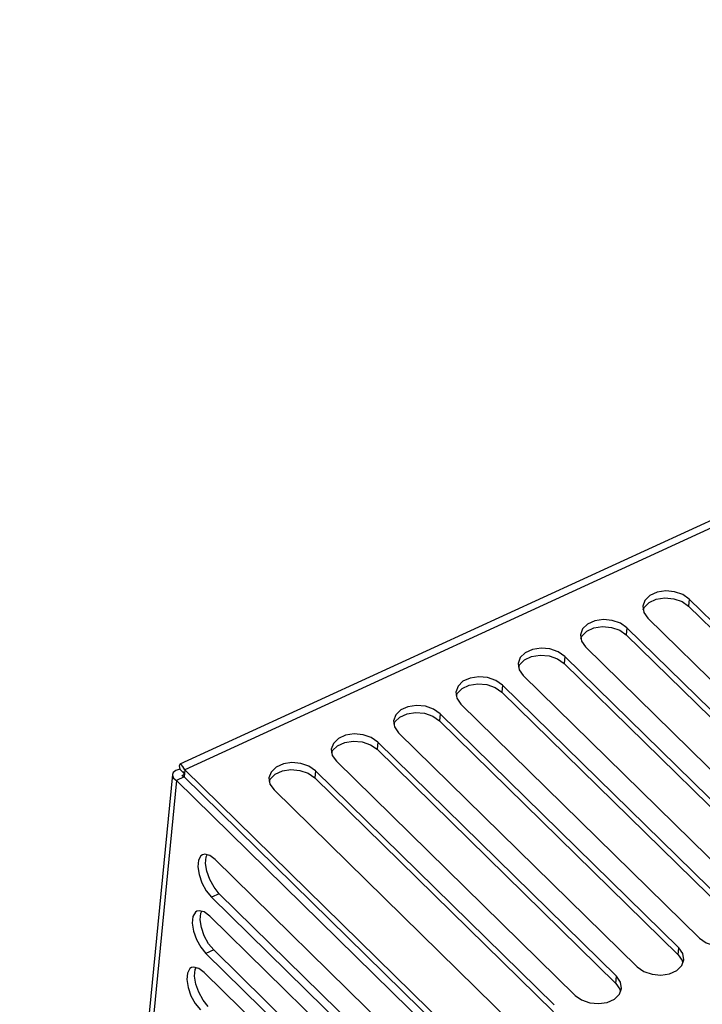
# Model space of a CAD drawing. Extents: x 0 to 594, y 0 to 420.
# Tile 99 of 105: x 485 to 495, y 159 to 174. Entities that reach past the tile are written whole.
import ezdxf

# ---------------------------------------------------------------- set-up
doc = ezdxf.new("R2010")
doc.units = 0
doc.header["$LTSCALE"] = 32.67
doc.layers.get('0').update_dxf_attribs({"linetype": 'CONTINUOUS'})

msp = doc.modelspace()

# ---------------------------------------------------------------- linework, layer by layer
at = {"color": 7, "linetype": 'CONTINUOUS'}
for p, q in [((512.337, 173.914), (487.316, 162.426)), ((498.852, 161.253), (495.168, 164.864)), ((498.863, 161.362), (495.179, 164.973)), ((494.538, 164.679), (498.222, 161.068)), ((497.901, 160.921), (494.217, 164.532)), ((497.891, 160.812), (494.206, 164.423)), ((493.576, 164.237), (497.26, 160.626)), ((496.94, 160.479), (493.256, 164.09)), ((496.929, 160.371), (493.245, 163.981)), ((492.615, 163.796), (496.299, 160.185)), ((495.978, 160.038), (492.294, 163.649)), ((495.968, 159.929), (492.284, 163.54)), ((491.653, 163.354), (495.337, 159.744)), ((495.017, 159.596), (491.333, 163.207)), ((495.006, 159.488), (491.322, 163.099)), ((490.692, 162.913), (494.376, 159.302)), ((494.056, 159.155), (490.371, 162.766)), ((494.045, 159.046), (490.361, 162.657)), ((489.731, 162.472), (493.415, 158.861)), ((487.201, 162.267), (484.844, 138.152)), ((487.315, 162.352), (487.374, 162.295)), ((487.38, 162.264), (487.384, 162.231)), ((487.394, 162.34), (487.384, 162.231)), ((487.394, 162.34), (493.158, 156.691)), ((493.094, 158.714), (489.41, 162.324)), ((487.384, 162.231), (487.264, 162.176)), ((493.027, 156.527), (487.264, 162.176)), ((493.148, 156.582), (487.384, 162.231)), ((493.084, 158.605), (489.399, 162.216)), ((488.769, 162.03), (492.453, 158.419)), ((487.861, 160.955), (491.545, 157.344)), ((491.608, 156.82), (487.924, 160.43)), ((491.488, 156.764), (487.804, 160.375)), ((487.776, 160.085), (491.46, 156.475)), ((491.403, 155.895), (487.719, 159.505)), ((491.523, 155.95), (487.839, 159.561)), ((487.691, 159.215), (491.375, 155.605))]:
    msp.add_line(p, q, dxfattribs=at)
at = {"color": 9, "linetype": 'CONTINUOUS'}
for p, q in [((512.551, 173.89), (487.394, 162.34)), ((495.179, 164.973), (495.168, 164.864)), ((494.217, 164.532), (494.206, 164.423)), ((493.256, 164.09), (493.245, 163.981)), ((492.294, 163.649), (492.284, 163.54)), ((491.333, 163.207), (491.322, 163.099)), ((490.371, 162.766), (490.361, 162.657)), ((489.41, 162.324), (489.399, 162.216)), ((487.264, 162.176), (484.897, 137.964)), ((487.924, 160.43), (487.804, 160.375)), ((487.839, 159.561), (487.719, 159.505)), ((495.006, 159.488), (495.017, 159.596)), ((494.045, 159.046), (494.056, 159.155))]:
    msp.add_line(p, q, dxfattribs=at)
at = {"color": 7, "linetype": 'CONTINUOUS'}
for points in [[(495.179, 164.973), (495.077, 165.044), (494.95, 165.088), (494.814, 165.101), (494.681, 165.081), (494.57, 165.03), (494.493, 164.955), (494.46, 164.865)], [(494.469, 164.81), (494.481, 164.844), (494.557, 164.92), (494.667, 164.972), (494.8, 164.992), (494.938, 164.98), (495.066, 164.936), (495.168, 164.864)], [(494.46, 164.865), (494.475, 164.768), (494.538, 164.679)], [(494.217, 164.532), (494.116, 164.603), (493.989, 164.647), (493.852, 164.66), (493.72, 164.64), (493.608, 164.589), (493.531, 164.514), (493.499, 164.423)], [(493.507, 164.369), (493.519, 164.403), (493.595, 164.479), (493.706, 164.53), (493.838, 164.551), (493.976, 164.539), (494.105, 164.494), (494.206, 164.423)], [(493.499, 164.423), (493.514, 164.327), (493.576, 164.237)], [(493.256, 164.09), (493.155, 164.161), (493.027, 164.206), (492.891, 164.218), (492.758, 164.198), (492.647, 164.148), (492.57, 164.072), (492.537, 163.982)], [(492.546, 163.927), (492.558, 163.962), (492.634, 164.037), (492.745, 164.089), (492.877, 164.109), (493.015, 164.097), (493.143, 164.053), (493.245, 163.981)], [(492.537, 163.982), (492.552, 163.885), (492.615, 163.796)], [(492.294, 163.649), (492.193, 163.72), (492.066, 163.764), (491.929, 163.777), (491.797, 163.757), (491.685, 163.706), (491.609, 163.631), (491.576, 163.54)], [(491.584, 163.486), (491.597, 163.52), (491.672, 163.596), (491.783, 163.647), (491.916, 163.668), (492.053, 163.656), (492.182, 163.611), (492.284, 163.54)], [(491.576, 163.54), (491.591, 163.444), (491.653, 163.354)], [(491.333, 163.207), (491.232, 163.278), (491.105, 163.323), (490.968, 163.335), (490.835, 163.315), (490.724, 163.265), (490.647, 163.19), (490.614, 163.099)], [(490.623, 163.044), (490.635, 163.079), (490.711, 163.155), (490.822, 163.206), (490.954, 163.227), (491.092, 163.214), (491.221, 163.17), (491.322, 163.099)], [(490.614, 163.099), (490.63, 163.002), (490.692, 162.913)], [(490.371, 162.766), (490.27, 162.837), (490.143, 162.881), (490.007, 162.894), (489.874, 162.874), (489.762, 162.823), (489.686, 162.748), (489.653, 162.658)], [(489.662, 162.603), (489.674, 162.637), (489.75, 162.713), (489.86, 162.764), (489.993, 162.785), (490.131, 162.773), (490.259, 162.728), (490.361, 162.657)], [(489.653, 162.658), (489.668, 162.561), (489.731, 162.472)], [(487.316, 162.426), (487.314, 162.425), (487.306, 162.4), (487.315, 162.352)], [(487.394, 162.34), (487.362, 162.394), (487.334, 162.423), (487.316, 162.426)], [(489.41, 162.324), (489.309, 162.396), (489.182, 162.44), (489.045, 162.453), (488.913, 162.433), (488.801, 162.382), (488.724, 162.307), (488.691, 162.216)], [(487.201, 162.267), (487.2, 162.256), (487.218, 162.213), (487.264, 162.176)], [(487.315, 162.352), (487.252, 162.331), (487.212, 162.297), (487.201, 162.267)], [(487.35, 162.252), (487.351, 162.255), (487.368, 162.264), (487.38, 162.264)], [(487.384, 162.231), (487.356, 162.241), (487.35, 162.252)], [(487.367, 162.316), (487.367, 162.316), (487.367, 162.316), (487.367, 162.315), (487.367, 162.315), (487.367, 162.315), (487.367, 162.315), (487.367, 162.314), (487.368, 162.314), (487.368, 162.313), (487.368, 162.313), (487.368, 162.312), (487.368, 162.311), (487.369, 162.311), (487.369, 162.31), (487.369, 162.309), (487.37, 162.308), (487.37, 162.307), (487.37, 162.306), (487.371, 162.305), (487.371, 162.303), (487.372, 162.302), (487.372, 162.301), (487.372, 162.299), (487.373, 162.298), (487.373, 162.296), (487.374, 162.295), (487.374, 162.293), (487.375, 162.291), (487.375, 162.289), (487.375, 162.287), (487.376, 162.286), (487.376, 162.284), (487.377, 162.282), (487.377, 162.279), (487.378, 162.277), (487.378, 162.275), (487.378, 162.273), (487.379, 162.271), (487.379, 162.268), (487.379, 162.266), (487.38, 162.264)], [(488.7, 162.162), (488.712, 162.196), (488.788, 162.272), (488.899, 162.323), (489.031, 162.344), (489.169, 162.332), (489.298, 162.287), (489.399, 162.216)], [(488.691, 162.216), (488.707, 162.12), (488.769, 162.03)], [(487.665, 161.029), (487.641, 161.012), (487.603, 160.946), (487.593, 160.846), (487.612, 160.724), (487.657, 160.595), (487.724, 160.474), (487.804, 160.375)], [(487.861, 160.955), (487.777, 161.018), (487.701, 161.037), (487.665, 161.029)], [(487.924, 160.43), (487.844, 160.528), (487.778, 160.648), (487.733, 160.776), (487.713, 160.898), (487.723, 160.999), (487.739, 161.028)], [(487.58, 160.159), (487.556, 160.143), (487.518, 160.076), (487.508, 159.976), (487.527, 159.854), (487.572, 159.725), (487.639, 159.604), (487.719, 159.505)], [(487.776, 160.085), (487.692, 160.148), (487.616, 160.167), (487.58, 160.159)], [(487.839, 159.561), (487.759, 159.658), (487.693, 159.779), (487.648, 159.906), (487.628, 160.028), (487.638, 160.129), (487.654, 160.158)], [(495.337, 159.744), (495.439, 159.672), (495.566, 159.628), (495.702, 159.615), (495.835, 159.635), (495.946, 159.686), (496.023, 159.761), (496.056, 159.852)], [(495.095, 159.41), (495.079, 159.507), (495.017, 159.596)], [(494.376, 159.302), (494.477, 159.231), (494.604, 159.187), (494.741, 159.174), (494.874, 159.194), (494.985, 159.245), (495.062, 159.32), (495.095, 159.41)], [(495.006, 159.488), (495.069, 159.399), (495.075, 159.357)], [(487.495, 159.289), (487.471, 159.273), (487.433, 159.206), (487.423, 159.106), (487.442, 158.984), (487.487, 158.855), (487.554, 158.734), (487.634, 158.636)], [(487.691, 159.215), (487.607, 159.278), (487.531, 159.297), (487.495, 159.289)], [(487.754, 158.691), (487.674, 158.788), (487.608, 158.909), (487.563, 159.036), (487.543, 159.158), (487.553, 159.259), (487.569, 159.288)], [(494.133, 158.969), (494.118, 159.066), (494.056, 159.155)], [(493.415, 158.861), (493.516, 158.79), (493.643, 158.745), (493.779, 158.733), (493.912, 158.752), (494.024, 158.803), (494.1, 158.878), (494.133, 158.969)], [(494.045, 159.046), (494.107, 158.957), (494.114, 158.915)]]:
    msp.add_lwpolyline(points, dxfattribs=at)

doc.saveas('drawing.dxf')
